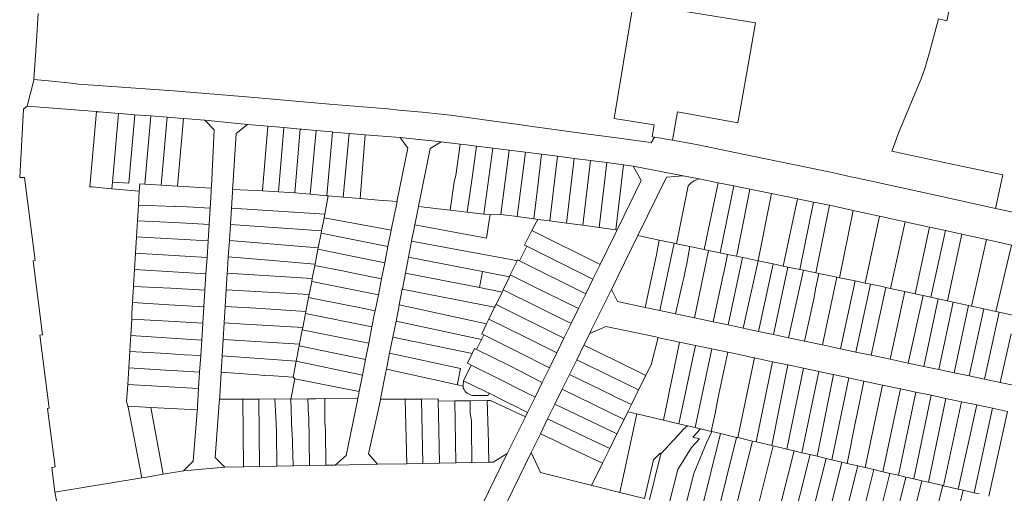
# Model space of a CAD drawing. Header units: metres. Extents: x 151449 to 154753, y 463150 to 465307.
# Tile 20 of 52: x 152979 to 153339, y 463759 to 463932. Entities that reach past the tile are written whole.
import ezdxf

# ---------------------------------------------------------------- set-up
doc = ezdxf.new("R2010")
doc.units = ezdxf.units.M
doc.layers.add('B-PV-KG-GRENS_PERCEEL-G', color=211, linetype='Continuous', lineweight=9)

msp = doc.modelspace()

# ---------------------------------------------------------------- linework, layer by layer
at = {"layer": 'B-PV-KG-GRENS_PERCEEL-G', "flags": 128}
for points in [[(153338.99, 463961.933), (153333.996, 463940.903), (153330.186, 463941.802), (153328.93, 463936.505), (153319.643, 463938.544), (153317.97, 463931.402), (153314.993, 463932.121), (153311.648, 463919.921), (153309.975, 463913.969), (153308.662, 463910.22), (153306.693, 463905.579), (153303.948, 463898.915), (153300.547, 463890.764), (153299.651, 463888.443), (153298.517, 463885.349), (153297.92, 463883.742), (153320.483, 463878.943), (153338.462, 463875.104), (153335.824, 463862.816)], [(153248.084, 463930.699), (153203.591, 463937.953), (153203.173, 463936.228), (153196.496, 463895.78), (153211.114, 463893.406), (153210.367, 463888.999)], [(152985.452, 463924.155), (152986.12, 463934.081)], [(153217.786, 463887.827), (153219.639, 463898.202), (153241.701, 463894.147), (153244.98, 463912.588), (153248.084, 463930.699)], [(152984.496, 463909.944), (152985.452, 463924.155)], [(152982.052, 463900.214), (152984.484, 463909.77), (152984.496, 463909.944)], [(152984.496, 463909.944), (152989.846, 463909.483), (152997.032, 463908.732), (153000.928, 463908.309), (153035.543, 463905.792), (153063.65, 463903.487), (153092.549, 463900.994), (153113.782, 463899.211), (153117.899, 463898.803), (153126.43, 463897.996), (153133.292, 463897.297), (153137.708, 463896.807), (153151.653, 463894.909), (153161.669, 463893.509), (153167.51, 463892.639), (153187.038, 463890.011), (153196.502, 463888.779), (153208.984, 463887.024), (153210.06, 463886.864)], [(152980.701, 463899.117), (152979.357, 463874.125), (152980.376, 463874.113)], [(152982.052, 463900.214), (152980.701, 463899.117)], [(153007.361, 463898.231), (152982.052, 463900.214)], [(153004.932, 463870.769), (153007.361, 463898.231)], [(153007.387, 463898.229), (153007.361, 463898.231)], [(153007.535, 463898.217), (153007.387, 463898.229)], [(153008.53, 463898.139), (153007.535, 463898.217)], [(153015.496, 463897.592), (153008.53, 463898.139)], [(153013.272, 463872.445), (153015.496, 463897.592)], [(153013.272, 463872.445), (153019.196, 463872.085), (153021.372, 463897.122)], [(153021.372, 463897.122), (153017.425, 463897.441), (153015.496, 463897.592)], [(153027.27, 463896.646), (153021.372, 463897.122)], [(153027.27, 463896.646), (153025.113, 463871.726)], [(153033.212, 463896.166), (153027.27, 463896.646)], [(153031.04, 463871.364), (153033.212, 463896.166)], [(153039.133, 463895.689), (153039.044, 463895.696), (153033.212, 463896.166)], [(153036.972, 463871.012), (153039.133, 463895.689)], [(153039.212, 463895.683), (153039.133, 463895.689)], [(153047.035, 463895.084), (153039.212, 463895.683)], [(153049.387, 463870.886), (153050.453, 463891.564), (153047.035, 463895.084)], [(153062.607, 463893.581), (153047.035, 463895.084)], [(153062.607, 463893.581), (153058.43, 463890.297), (153057.214, 463871.123)], [(153069.955, 463892.92), (153069.875, 463892.927), (153062.607, 463893.581)], [(153069.955, 463892.92), (153069.952, 463892.878), (153068.011, 463869.42), (153067.997, 463869.245)], [(153075.851, 463892.39), (153069.955, 463892.92)], [(153075.851, 463892.39), (153073.91, 463868.932)], [(153081.807, 463891.854), (153075.851, 463892.39)], [(153081.807, 463891.854), (153079.876, 463868.532)], [(153082.424, 463891.798), (153081.807, 463891.854)], [(153087.669, 463891.326), (153082.424, 463891.798)], [(153087.669, 463891.326), (153085.523, 463868.029)], [(153093.655, 463890.79), (153093.447, 463890.807), (153087.669, 463891.326)], [(153093.655, 463890.79), (153091.509, 463867.496)], [(153099.664, 463890.286), (153093.655, 463890.79)], [(153097.518, 463866.988), (153099.664, 463890.286)], [(153105.614, 463889.788), (153099.664, 463890.286)], [(153103.671, 463866.471), (153105.614, 463889.788)], [(153118.318, 463888.724), (153105.614, 463889.788)], [(153117.285, 463865.819), (153121.119, 463884.862), (153118.318, 463888.724)], [(153118.318, 463888.724), (153133.325, 463887.208)], [(153211.248, 463888.885), (153210.06, 463886.864)], [(153210.367, 463888.999), (153211.248, 463888.885)], [(153211.248, 463888.885), (153212.879, 463888.629), (153215.649, 463888.163), (153217.786, 463887.827)], [(153217.786, 463887.827), (153226.534, 463886.165), (153244.18, 463882.569), (153256.504, 463879.977), (153271.368, 463876.97), (153277.887, 463875.608), (153281.815, 463874.688), (153283.021, 463874.424)], [(153133.325, 463887.208), (153129.246, 463884.789), (153125.354, 463865.321)], [(153140.294, 463886.331), (153133.325, 463887.208)], [(153140.294, 463886.331), (153138.659, 463874.922)], [(153146.247, 463885.594), (153141.474, 463886.183), (153140.294, 463886.331)], [(153146.247, 463885.594), (153144.598, 463874.07)], [(153152.237, 463884.855), (153146.247, 463885.594)], [(153152.237, 463884.855), (153148.94, 463860.785)], [(153158.14, 463884.127), (153152.237, 463884.855)], [(153158.14, 463884.127), (153155.102, 463860.604)], [(153164.095, 463883.393), (153158.14, 463884.127)], [(153164.095, 463883.393), (153161.053, 463859.836)], [(153169.991, 463882.666), (153164.095, 463883.393)], [(153167.123, 463859.035), (153168.58, 463871.037), (153169.991, 463882.666)], [(153175.832, 463881.945), (153169.991, 463882.666)], [(153175.832, 463881.945), (153172.989, 463858.26)], [(153181.858, 463881.154), (153175.832, 463881.945)], [(153181.87, 463881.152), (153179.084, 463857.456)], [(153181.87, 463881.152), (153181.858, 463881.154)], [(153187.82, 463880.372), (153181.87, 463881.152)], [(153187.82, 463880.372), (153185.033, 463856.67)], [(153193.828, 463879.583), (153187.82, 463880.372)], [(153193.828, 463879.583), (153191.042, 463855.876)], [(153199.926, 463878.783), (153193.828, 463879.583)], [(153199.926, 463878.783), (153197.14, 463855.071)], [(153197.926, 463855.693), (153206.407, 463872.995), (153203.391, 463878.328)], [(153203.391, 463878.328), (153199.926, 463878.783)], [(153221.74, 463874.8), (153203.391, 463878.328)], [(152981.125, 463874.094), (152980.533, 463874.114), (152980.376, 463874.113)], [(152981.125, 463874.094), (152984.957, 463843.748), (152984.302, 463843.63), (152987.705, 463816.594), (152986.693, 463816.477), (152990.096, 463789.797), (152989.501, 463789.68), (152992.325, 463768.308)], [(153138.659, 463874.922), (153138.043, 463872.528)], [(153144.598, 463874.07), (153142.8, 463861.502)], [(153221.74, 463874.8), (153215.68, 463874.295), (153205.164, 463852.917)], [(153227.579, 463873.619), (153221.74, 463874.8)], [(153227.579, 463873.619), (153226.922, 463873.43), (153226.286, 463873.181), (153225.675, 463872.873), (153225.096, 463872.509), (153224.554, 463872.093), (153224.053, 463871.628), (153223.598, 463871.118)], [(153234.519, 463872.215), (153227.579, 463873.619)], [(153283.021, 463874.424), (153284.895, 463874.013)], [(153284.895, 463874.013), (153314.48, 463867.525), (153335.824, 463862.816)], [(153004.932, 463870.769), (153005.844, 463870.688)], [(153005.844, 463870.688), (153013.06, 463870.047)], [(153013.06, 463870.047), (153013.272, 463872.445)], [(153013.06, 463870.047), (153023.043, 463869.161)], [(153023.043, 463869.161), (153023.209, 463871.842)], [(153025.113, 463871.726), (153023.209, 463871.842)], [(153025.113, 463871.726), (153031.04, 463871.364)], [(153036.972, 463871.012), (153031.04, 463871.364)], [(153049.355, 463870.276), (153036.972, 463871.012)], [(153049.292, 463869.034), (153049.353, 463870.228)], [(153049.353, 463870.228), (153049.355, 463870.276)], [(153049.355, 463870.276), (153049.387, 463870.886)], [(153057.131, 463869.82), (153057.057, 463868.657)], [(153057.214, 463871.123), (153057.146, 463870.056), (153057.131, 463869.82)], [(153067.997, 463869.245), (153057.131, 463869.82)], [(153138.043, 463872.528), (153136.617, 463862.224)], [(153219.253, 463849.946), (153223.598, 463871.118)], [(153229.41, 463847.814), (153234.519, 463872.215)], [(153240.232, 463871.06), (153234.519, 463872.215)], [(153240.232, 463871.06), (153235.177, 463846.604)], [(153246.088, 463869.876), (153240.232, 463871.06)], [(153243.647, 463857.393), (153246.088, 463869.876)], [(153253.993, 463868.277), (153246.088, 463869.876)], [(153023.043, 463869.161), (153022.727, 463864.069)], [(153048.952, 463862.905), (153049.071, 463864.746), (153049.292, 463869.034)], [(153056.696, 463862.974), (153057.057, 463868.657)], [(153067.997, 463869.245), (153073.91, 463868.932)], [(153073.91, 463868.932), (153079.876, 463868.532)], [(153079.876, 463868.532), (153085.523, 463868.029)], [(153085.523, 463868.029), (153091.509, 463867.496)], [(153090.78, 463860.742), (153092.094, 463867.444)], [(153091.509, 463867.496), (153092.094, 463867.444)], [(153092.094, 463867.444), (153097.518, 463866.988)], [(153103.671, 463866.471), (153097.518, 463866.988)], [(153110.386, 463865.907), (153103.671, 463866.471)], [(153249.092, 463843.688), (153249.118, 463843.809), (153253.993, 463868.277)], [(153263.48, 463866.358), (153253.993, 463868.277)], [(153263.48, 463866.358), (153258.227, 463841.783)], [(153269.367, 463865.167), (153263.48, 463866.358)], [(153022.727, 463864.069), (153022.372, 463858.352)], [(153036.085, 463863.58), (153022.727, 463864.069)], [(153036.09, 463863.66), (153036.085, 463863.58)], [(153036.09, 463863.66), (153042.679, 463863.273)], [(153042.679, 463863.273), (153048.952, 463862.905)], [(153048.564, 463856.907), (153048.952, 463862.905)], [(153056.314, 463856.949), (153056.696, 463862.974)], [(153056.696, 463862.974), (153090.78, 463860.742)], [(153110.386, 463865.907), (153117.188, 463865.336)], [(153115.086, 463854.887), (153115.453, 463856.721), (153116.839, 463863.603)], [(153117.188, 463865.336), (153116.839, 463863.603)], [(153117.285, 463865.819), (153117.188, 463865.336)], [(153125.006, 463863.581), (153123.77, 463857.396), (153123.654, 463856.797)], [(153125.047, 463863.788), (153125.006, 463863.581)], [(153125.006, 463863.581), (153136.617, 463862.224)], [(153125.047, 463863.788), (153125.354, 463865.321)], [(153264.297, 463840.517), (153269.367, 463865.167)], [(153275.213, 463863.985), (153269.367, 463865.167)], [(153275.213, 463863.985), (153270.119, 463839.303)], [(153283.836, 463862.111), (153276.225, 463863.781), (153275.213, 463863.985)], [(153343.784, 463861.087), (153341.659, 463861.572), (153335.824, 463862.816)], [(153089.586, 463854.653), (153090.524, 463859.438)], [(153090.524, 463859.438), (153090.78, 463860.742)], [(153115.086, 463854.887), (153109.781, 463855.87), (153090.524, 463859.438)], [(153151.171, 463860.524), (153150.864, 463858.429), (153149.915, 463851.957), (153123.654, 463856.797)], [(153136.617, 463862.224), (153142.8, 463861.502)], [(153142.8, 463861.502), (153148.94, 463860.785)], [(153148.94, 463860.785), (153151.171, 463860.524)], [(153151.171, 463860.524), (153155.102, 463860.604)], [(153161.053, 463859.836), (153155.102, 463860.604)], [(153161.053, 463859.836), (153167.123, 463859.035)], [(153167.123, 463859.035), (153168.59, 463858.841)], [(153278.824, 463837.492), (153283.836, 463862.111)], [(153293.422, 463860.006), (153283.836, 463862.111)], [(153293.422, 463860.006), (153288.209, 463835.547)], [(153302.787, 463857.95), (153293.422, 463860.006)], [(153022.372, 463858.352), (153022.008, 463852.483)], [(153022.372, 463858.352), (153030.503, 463857.947)], [(153035.738, 463857.66), (153030.503, 463857.947)], [(153035.738, 463857.66), (153042.327, 463857.273)], [(153042.327, 463857.273), (153048.564, 463856.907)], [(153048.178, 463850.949), (153048.564, 463856.907)], [(153055.941, 463851.072), (153056.314, 463856.949)], [(153056.314, 463856.949), (153089.586, 463854.653)], [(153123.654, 463856.797), (153122.51, 463850.869)], [(153166.39, 463854.789), (153168.132, 463857.997), (153168.59, 463858.841)], [(153168.59, 463858.841), (153172.989, 463858.26)], [(153172.989, 463858.26), (153179.084, 463857.456)], [(153179.084, 463857.456), (153179.179, 463857.443)], [(153179.179, 463857.443), (153185.033, 463856.67)], [(153185.033, 463856.67), (153191.042, 463855.876)], [(153197.14, 463855.071), (153191.042, 463855.876)], [(153197.591, 463855.011), (153197.926, 463855.693)], [(153243.069, 463854.407), (153243.647, 463857.393)], [(153302.787, 463857.95), (153297.401, 463833.604)], [(153311.709, 463855.991), (153302.787, 463857.95)], [(153306.451, 463831.623), (153311.709, 463855.991)], [(153317.512, 463854.717), (153311.709, 463855.991)], [(153022.008, 463852.483), (153021.635, 463846.467)], [(153048.178, 463850.949), (153022.008, 463852.483)], [(153089.429, 463853.851), (153088.387, 463848.384)], [(153089.429, 463853.851), (153089.586, 463854.653)], [(153089.429, 463853.851), (153113.888, 463848.894)], [(153113.888, 463848.894), (153115.086, 463854.887)], [(153164.565, 463849.021), (153163.804, 463849.399), (153166.39, 463854.789)], [(153166.39, 463854.789), (153191.401, 463842.384)], [(153191.401, 463842.384), (153197.143, 463854.096)], [(153205.164, 463852.917), (153195.476, 463833.172)], [(153197.14, 463855.071), (153197.591, 463855.011)], [(153197.143, 463854.096), (153197.591, 463855.011)], [(153207.301, 463852.446), (153205.164, 463852.917)], [(153207.301, 463852.446), (153212.962, 463851.267)], [(153242.472, 463851.357), (153243.069, 463854.407)], [(153317.512, 463854.717), (153312.227, 463830.363)], [(153323.566, 463853.388), (153317.512, 463854.717)], [(153318.213, 463829.059), (153323.566, 463853.388)], [(153332.507, 463851.425), (153323.566, 463853.388)], [(153047.789, 463844.932), (153048.178, 463850.949)], [(153055.561, 463845.085), (153055.941, 463851.072)], [(153069.36, 463849.96), (153055.941, 463851.072)], [(153075.046, 463849.489), (153069.36, 463849.96)], [(153075.046, 463849.489), (153088.387, 463848.384)], [(153088.387, 463848.384), (153088.298, 463847.925)], [(153112.692, 463842.912), (153113.888, 463848.894)], [(153122.51, 463850.869), (153121.386, 463845.043)], [(153122.51, 463850.869), (153158.813, 463844.146), (153161.063, 463843.707)], [(153161.943, 463843.614), (153164.565, 463849.021)], [(153164.565, 463849.021), (153188.769, 463837.014)], [(153212.962, 463851.267), (153211.935, 463845.886)], [(153212.962, 463851.267), (153218.389, 463850.128)], [(153218.389, 463850.128), (153213.2, 463825.49)], [(153218.389, 463850.128), (153219.253, 463849.946)], [(153219.253, 463849.946), (153224.18, 463848.912)], [(153222.934, 463841.975), (153224.18, 463848.912)], [(153224.18, 463848.912), (153229.41, 463847.814)], [(153242.472, 463851.357), (153241.472, 463846.406)], [(153332.507, 463851.425), (153327.066, 463827.126)], [(153341.665, 463849.415), (153332.507, 463851.425)], [(153335.975, 463825.172), (153341.665, 463849.415)], [(153021.635, 463846.467), (153021.263, 463840.477)], [(153021.635, 463846.467), (153047.789, 463844.932)], [(153047.402, 463838.944), (153047.789, 463844.932)], [(153055.184, 463839.113), (153055.253, 463840.221), (153055.561, 463845.085)], [(153068.864, 463843.98), (153055.561, 463845.085)], [(153088.298, 463847.925), (153087.241, 463842.454)], [(153088.298, 463847.925), (153112.692, 463842.912)], [(153121.386, 463845.043), (153120.249, 463839.152)], [(153121.386, 463845.043), (153148.435, 463839.774)], [(153207.784, 463826.636), (153211.935, 463845.886)], [(153230.973, 463847.486), (153225.806, 463822.82)], [(153229.41, 463847.814), (153230.973, 463847.486)], [(153230.973, 463847.486), (153235.177, 463846.604)], [(153235.177, 463846.604), (153237.911, 463846.03)], [(153236.945, 463841.058), (153237.911, 463846.03)], [(153237.911, 463846.03), (153241.189, 463845.342)], [(153243.358, 463844.886), (153238.121, 463820.212)], [(153241.472, 463846.406), (153241.189, 463845.342)], [(153241.189, 463845.342), (153243.358, 463844.886)], [(153243.358, 463844.886), (153244.772, 463844.589), (153249.092, 463843.688)], [(153068.864, 463843.98), (153087.213, 463842.456)], [(153087.143, 463841.929), (153086.218, 463837.155)], [(153087.157, 463842.144), (153087.143, 463841.929)], [(153097.298, 463839.999), (153087.143, 463841.929)], [(153087.213, 463842.456), (153087.157, 463842.144)], [(153087.213, 463842.456), (153087.241, 463842.454)], [(153111.562, 463837.258), (153112.692, 463842.912)], [(153158.564, 463838.517), (153161.063, 463843.707)], [(153161.063, 463843.707), (153161.197, 463843.984)], [(153161.943, 463843.614), (153161.197, 463843.984)], [(153186.124, 463831.617), (153161.943, 463843.614)], [(153188.769, 463837.014), (153191.401, 463842.384)], [(153221.902, 463837.396), (153222.866, 463841.675)], [(153222.934, 463841.975), (153222.866, 463841.675)], [(153236.945, 463841.058), (153236.088, 463837.327)], [(153243.69, 463819.033), (153249.092, 463843.688)], [(153249.092, 463843.688), (153254.546, 463842.551)], [(153254.546, 463842.551), (153249.252, 463817.855)], [(153254.546, 463842.551), (153258.227, 463841.783)], [(153254.709, 463816.699), (153260.002, 463841.413)], [(153258.227, 463841.783), (153260.002, 463841.413)], [(153260.002, 463841.413), (153264.297, 463840.517)], [(153021.263, 463840.477), (153020.902, 463834.664)], [(153021.263, 463840.477), (153047.402, 463838.944)], [(153047.017, 463832.983), (153047.402, 463838.944)], [(153054.807, 463833.06), (153055.184, 463839.113)], [(153055.184, 463839.113), (153086.218, 463837.155)], [(153097.298, 463839.999), (153101.266, 463839.193)], [(153111.539, 463837.144), (153101.266, 463839.193)], [(153120.249, 463839.152), (153119.147, 463833.441), (153119.122, 463833.31)], [(153147.265, 463833.889), (153120.249, 463839.152)], [(153148.435, 463839.774), (153147.265, 463833.889)], [(153148.435, 463839.774), (153158.249, 463837.862)], [(153155.964, 463833.119), (153158.249, 463837.862)], [(153158.249, 463837.862), (153158.564, 463838.517)], [(153183.47, 463826.203), (153177.22, 463829.293), (153169.045, 463833.335), (153158.564, 463838.517)], [(153221.902, 463837.396), (153221.436, 463835.488)], [(153265.625, 463840.24), (153260.253, 463815.525)], [(153264.297, 463840.517), (153265.625, 463840.24)], [(153265.625, 463840.24), (153270.119, 463839.303)], [(153270.098, 463833.304), (153271.298, 463839.057)], [(153270.119, 463839.303), (153271.298, 463839.057)], [(153271.298, 463839.057), (153275.551, 463838.17), (153277.839, 463837.696)], [(153277.839, 463837.696), (153272.658, 463812.898)], [(153277.839, 463837.696), (153278.824, 463837.492)], [(153278.824, 463837.492), (153284.509, 463836.314)], [(153020.885, 463834.317), (153020.58, 463828.38)], [(153020.889, 463834.402), (153020.885, 463834.317)], [(153047.017, 463832.983), (153034.568, 463833.637), (153029.076, 463833.91), (153020.885, 463834.317)], [(153020.902, 463834.664), (153020.889, 463834.402)], [(153085.09, 463831.328), (153086.016, 463836.116)], [(153086.218, 463837.155), (153086.016, 463836.116)], [(153100.093, 463833.309), (153086.016, 463836.116)], [(153110.364, 463831.261), (153111.539, 463837.144)], [(153111.539, 463837.144), (153111.562, 463837.258)], [(153155.554, 463832.274), (153147.265, 463833.889)], [(153186.124, 463831.617), (153188.769, 463837.014)], [(153218.95, 463824.272), (153221.436, 463835.488)], [(153232.624, 463821.376), (153236.088, 463837.327)], [(153279.188, 463811.515), (153284.509, 463836.314)], [(153284.509, 463836.314), (153288.209, 463835.547)], [(153290.106, 463835.154), (153284.826, 463810.321)], [(153288.209, 463835.547), (153290.106, 463835.154)], [(153290.106, 463835.154), (153294.53, 463834.237)], [(153290.373, 463809.146), (153295.739, 463833.97)], [(153295.739, 463833.97), (153294.53, 463834.237)], [(153297.401, 463833.604), (153295.739, 463833.97)], [(153046.62, 463826.848), (153047.007, 463832.832)], [(153047.007, 463832.832), (153047.017, 463832.983)], [(153054.43, 463826.995), (153054.807, 463833.06)], [(153054.807, 463833.06), (153085.09, 463831.328)], [(153084.881, 463830.248), (153083.906, 463825.2)], [(153084.881, 463830.248), (153085.09, 463831.328)], [(153098.923, 463827.445), (153084.881, 463830.248)], [(153104.997, 463832.331), (153100.093, 463833.309)], [(153104.997, 463832.331), (153110.364, 463831.261)], [(153109.191, 463825.395), (153110.364, 463831.261)], [(153119.122, 463833.31), (153118.006, 463827.524)], [(153119.122, 463833.31), (153152.837, 463826.67)], [(153155.554, 463832.274), (153153.346, 463827.72)], [(153155.964, 463833.119), (153155.554, 463832.274)], [(153180.816, 463820.789), (153155.964, 463833.119)], [(153183.47, 463826.203), (153186.124, 463831.617)], [(153195.476, 463833.172), (153188.136, 463818.309)], [(153195.476, 463833.172), (153197.737, 463828.764), (153207.784, 463826.636)], [(153266.087, 463814.29), (153269.516, 463830.231)], [(153270.098, 463833.304), (153269.516, 463830.231)], [(153302.673, 463832.446), (153297.319, 463807.675)], [(153300.858, 463832.842), (153297.401, 463833.604)], [(153300.858, 463832.842), (153302.673, 463832.446)], [(153302.673, 463832.446), (153306.451, 463831.623)], [(153303.925, 463806.276), (153309.403, 463830.979)], [(153306.451, 463831.623), (153309.403, 463830.979)], [(153309.403, 463830.979), (153312.227, 463830.363)], [(153312.227, 463830.363), (153314.883, 463829.785)], [(153020.58, 463828.38), (153020.378, 463824.431)], [(153020.58, 463828.38), (153034.01, 463827.59), (153040.451, 463827.211), (153046.62, 463826.848)], [(153046.233, 463820.86), (153046.62, 463826.848)], [(153054.058, 463821.006), (153054.43, 463826.995)], [(153061.226, 463826.581), (153054.43, 463826.995)], [(153061.226, 463826.581), (153065.611, 463826.314)], [(153102.124, 463826.806), (153098.923, 463827.445)], [(153102.124, 463826.806), (153109.191, 463825.395)], [(153118.006, 463827.524), (153117.839, 463826.659), (153116.84, 463821.648)], [(153118.006, 463827.524), (153149.889, 463820.591)], [(153152.837, 463826.67), (153150.728, 463822.321)], [(153152.837, 463826.67), (153153.346, 463827.72)], [(153153.346, 463827.72), (153178.174, 463815.4)], [(153213.2, 463825.49), (153207.784, 463826.636)], [(153314.883, 463829.785), (153309.613, 463805.072)], [(153314.883, 463829.785), (153318.213, 463829.059)], [(153315.119, 463803.906), (153320.393, 463828.583)], [(153318.213, 463829.059), (153320.393, 463828.583)], [(153320.393, 463828.583), (153324.844, 463827.613), (153325.909, 463827.379)], [(153325.909, 463827.379), (153320.672, 463802.73)], [(153325.909, 463827.379), (153327.066, 463827.126)], [(153327.066, 463827.126), (153331.495, 463826.155)], [(153020.266, 463822.388), (153020.378, 463824.431)], [(153065.611, 463826.314), (153083.906, 463825.2)], [(153083.744, 463824.367), (153082.757, 463819.258)], [(153083.906, 463825.2), (153083.744, 463824.367)], [(153108.031, 463819.518), (153083.744, 463824.367)], [(153108.031, 463819.518), (153109.021, 463824.543), (153109.191, 463825.395)], [(153180.816, 463820.789), (153183.47, 463826.203)], [(153218.95, 463824.272), (153213.2, 463825.49)], [(153225.806, 463822.82), (153218.95, 463824.272)], [(153326.141, 463801.572), (153331.495, 463826.155)], [(153331.495, 463826.155), (153335.975, 463825.172)], [(153337.157, 463824.913), (153331.76, 463800.382)], [(153335.975, 463825.172), (153337.157, 463824.913)], [(153337.157, 463824.913), (153342.151, 463823.818)], [(153019.935, 463816.338), (153020.266, 463822.388)], [(153020.266, 463822.388), (153033.658, 463821.6), (153040.098, 463821.221), (153046.233, 463820.86)], [(153045.836, 463814.719), (153046.233, 463820.86)], [(153053.682, 463814.961), (153054.058, 463821.006)], [(153061.434, 463820.557), (153054.058, 463821.006)], [(153061.434, 463820.557), (153065.851, 463820.288)], [(153065.851, 463820.288), (153082.757, 463819.258)], [(153106.864, 463813.592), (153108.031, 463819.518)], [(153116.84, 463821.648), (153115.667, 463815.762)], [(153116.84, 463821.648), (153148.024, 463814.867)], [(153149.889, 463820.591), (153148.128, 463816.958)], [(153150.728, 463822.321), (153149.889, 463820.591)], [(153175.52, 463809.986), (153163.435, 463816.096), (153150.728, 463822.321)], [(153178.174, 463815.4), (153180.816, 463820.789)], [(153211.717, 463815.82), (153193.462, 463819.687), (153187.567, 463817.149)], [(153232.624, 463821.376), (153225.806, 463822.82)], [(153238.121, 463820.212), (153232.624, 463821.376)], [(153243.69, 463819.033), (153238.121, 463820.212)], [(153019.58, 463810.523), (153019.855, 463814.878), (153019.935, 463816.338)], [(153019.935, 463816.338), (153045.836, 463814.719)], [(153082.596, 463818.479), (153081.514, 463813.225)], [(153082.757, 463819.258), (153082.596, 463818.479)], [(153106.864, 463813.592), (153082.596, 463818.479)], [(153148.868, 463816.593), (153148.024, 463814.867)], [(153148.128, 463816.958), (153148.868, 463816.593)], [(153148.868, 463816.593), (153160.816, 463810.696), (153172.879, 463804.598)], [(153187.567, 463817.149), (153185.476, 463812.888)], [(153188.136, 463818.309), (153187.567, 463817.149)], [(153212.613, 463815.63), (153211.717, 463815.82)], [(153249.252, 463817.855), (153243.69, 463819.033)], [(153254.709, 463816.699), (153249.252, 463817.855)], [(153260.253, 463815.525), (153254.709, 463816.699)], [(153337.544, 463799.157), (153341.476, 463816.989)], [(153045.466, 463809.003), (153045.836, 463814.719)], [(153053.303, 463808.875), (153053.682, 463814.961)], [(153053.682, 463814.961), (153081.514, 463813.225)], [(153081.399, 463812.592), (153080.383, 463806.978)], [(153081.514, 463813.225), (153081.399, 463812.592)], [(153105.684, 463807.601), (153081.399, 463812.592)], [(153105.684, 463807.601), (153106.864, 463813.592)], [(153115.667, 463815.762), (153114.498, 463809.895)], [(153115.667, 463815.762), (153144.655, 463809.795)], [(153148.024, 463814.867), (153146.233, 463811.203)], [(153175.52, 463809.986), (153178.174, 463815.4)], [(153185.476, 463812.888), (153182.833, 463807.502)], [(153208.059, 463801.781), (153196.472, 463807.517), (153185.476, 463812.888)], [(153212.613, 463815.63), (153209.968, 463805.661), (153209.313, 463804.329), (153208.059, 463801.781)], [(153213.465, 463815.449), (153212.613, 463815.63)], [(153220.37, 463813.986), (153213.465, 463815.449)], [(153217.429, 463799.641), (153220.37, 463813.986)], [(153220.134, 463784.06), (153226.267, 463812.737)], [(153226.267, 463812.737), (153220.37, 463813.986)], [(153232.151, 463811.491), (153226.267, 463812.737)], [(153266.087, 463814.29), (153260.253, 463815.525)], [(153272.658, 463812.898), (153266.087, 463814.29)], [(153279.188, 463811.515), (153272.658, 463812.898)], [(153019.201, 463804.531), (153019.58, 463810.523)], [(153032.926, 463809.738), (153019.58, 463810.523)], [(153032.926, 463809.738), (153039.515, 463809.352)], [(153039.515, 463809.352), (153045.466, 463809.003)], [(153045.078, 463803.015), (153045.466, 463809.003)], [(153052.937, 463802.977), (153053.303, 463808.875)], [(153053.303, 463808.875), (153080.383, 463806.978)], [(153114.498, 463809.895), (153113.325, 463804.011)], [(153139.29, 463798.729), (153140.368, 463804.268), (153114.498, 463809.895)], [(153144.655, 463809.795), (153142.914, 463806.204)], [(153145.511, 463811.56), (153144.655, 463809.795)], [(153146.233, 463811.203), (153145.511, 463811.56)], [(153146.233, 463811.203), (153158.095, 463805.348), (153170.237, 463799.209)], [(153172.879, 463804.598), (153175.52, 463809.986)], [(153232.151, 463811.491), (153226.072, 463782.669)], [(153238.054, 463810.24), (153232.151, 463811.491)], [(153234.433, 463793.146), (153238.054, 463810.24)], [(153243.853, 463809.012), (153238.054, 463810.24)], [(153243.853, 463809.012), (153247.452, 463808.249)], [(153284.826, 463810.321), (153279.188, 463811.515)], [(153290.373, 463809.146), (153284.826, 463810.321)], [(153297.319, 463807.675), (153290.373, 463809.146)], [(153079.253, 463801.127), (153080.383, 463806.978)], [(153104.559, 463801.89), (153080.383, 463806.978)], [(153104.559, 463801.89), (153105.684, 463807.601)], [(153144.309, 463805.513), (153141.529, 463799.824)], [(153144.309, 463805.513), (153142.914, 463806.204)], [(153149.447, 463802.967), (153144.309, 463805.513)], [(153182.833, 463807.502), (153180.19, 463802.116)], [(153182.833, 463807.502), (153205.441, 463796.458)], [(153247.829, 463808.169), (153241.715, 463779.005)], [(153247.829, 463808.169), (153247.452, 463808.249)], [(153254.34, 463806.79), (153247.829, 463808.169)], [(153248.429, 463777.426), (153254.34, 463806.79)], [(153259.975, 463805.596), (153254.057, 463776.101)], [(153259.975, 463805.596), (153254.34, 463806.79)], [(153265.634, 463804.397), (153259.975, 463805.596)], [(153303.925, 463806.276), (153297.319, 463807.675)], [(153309.613, 463805.072), (153303.925, 463806.276)], [(153315.119, 463803.906), (153309.613, 463805.072)], [(153018.817, 463798.459), (153019.201, 463804.531)], [(153032.574, 463803.748), (153019.201, 463804.531)], [(153032.574, 463803.748), (153039.163, 463803.362)], [(153039.163, 463803.362), (153045.078, 463803.015)], [(153044.691, 463797.006), (153044.704, 463797.23), (153045.078, 463803.015)], [(153052.408, 463794.047), (153052.932, 463802.903), (153052.937, 463802.977)], [(153052.937, 463802.977), (153066.352, 463802.036)], [(153066.352, 463802.036), (153066.345, 463801.935)], [(153068.681, 463801.77), (153066.345, 463801.935)], [(153068.681, 463801.77), (153068.689, 463801.88)], [(153079.253, 463801.127), (153068.689, 463801.88)], [(153103.37, 463795.858), (153104.559, 463801.89)], [(153113.325, 463804.011), (153113.136, 463803.064), (153111.33, 463793.788)], [(153113.325, 463804.011), (153139.222, 463798.379)], [(153149.447, 463802.967), (153150.475, 463802.478)], [(153150.475, 463802.478), (153167.597, 463793.822)], [(153170.237, 463799.209), (153172.879, 463804.598)], [(153180.19, 463802.116), (153177.546, 463796.73)], [(153180.19, 463802.116), (153196.076, 463794.425)], [(153208.059, 463801.781), (153205.441, 463796.458)], [(153259.525, 463774.813), (153265.634, 463804.397)], [(153271.26, 463803.206), (153265.061, 463773.51)], [(153271.26, 463803.206), (153265.634, 463804.397)], [(153270.683, 463772.186), (153276.646, 463802.052)], [(153276.646, 463802.052), (153276.413, 463802.108), (153271.26, 463803.206)], [(153276.646, 463802.052), (153282.203, 463800.876)], [(153320.672, 463802.73), (153315.119, 463803.906)], [(153326.141, 463801.572), (153320.672, 463802.73)], [(153331.76, 463800.382), (153326.141, 463801.572)], [(153018.886, 463790.583), (153018.421, 463792.186), (153018.817, 463798.459)], [(153044.691, 463797.006), (153018.817, 463798.459)], [(153078.375, 463793.122), (153079.893, 463800.525)], [(153079.253, 463801.127), (153079.893, 463800.525)], [(153079.893, 463800.525), (153103.37, 463795.858)], [(153139.222, 463798.379), (153139.29, 463798.729)], [(153139.222, 463798.379), (153141.362, 463797.793)], [(153141.362, 463797.793), (153141.396, 463798.509), (153141.503, 463799.217)], [(153141.401, 463797.078), (153141.362, 463797.793)], [(153141.503, 463799.217), (153141.529, 463799.824)], [(153149.802, 463795.762), (153141.529, 463799.824)], [(153167.597, 463793.822), (153170.237, 463799.209)], [(153215.891, 463791.923), (153216.809, 463796.84), (153217.429, 463799.641)], [(153282.203, 463800.876), (153276.051, 463770.921)], [(153282.203, 463800.876), (153287.732, 463799.706)], [(153285.656, 463789.452), (153287.732, 463799.706)], [(153287.732, 463799.706), (153294.55, 463798.263)], [(153294.55, 463798.263), (153288.231, 463768.053)], [(153294.55, 463798.263), (153301.073, 463796.883)], [(153337.544, 463799.157), (153331.76, 463800.382)], [(153342.895, 463798.024), (153337.544, 463799.157)], [(153044.323, 463790.518), (153044.691, 463797.006)], [(153102.899, 463793.464), (153103.23, 463795.145)], [(153103.23, 463795.145), (153103.37, 463795.858)], [(153145.451, 463794.399), (153144.886, 463794.453), (153144.332, 463794.576), (153143.797, 463794.765), (153143.289, 463795.018), (153142.816, 463795.331), (153142.385, 463795.699), (153142.001, 463796.117), (153141.672, 463796.579), (153141.401, 463797.078)], [(153150.835, 463795.27), (153150.678, 463794.949), (153150.429, 463794.445), (153149.409, 463794.457), (153145.451, 463794.399)], [(153150.835, 463795.27), (153149.802, 463795.762)], [(153164.872, 463788.264), (153159.115, 463791.085), (153159.068, 463791.164), (153152.939, 463794.174), (153152.976, 463794.25), (153150.835, 463795.27)], [(153177.546, 463796.73), (153174.858, 463791.252)], [(153177.546, 463796.73), (153200.143, 463785.691)], [(153196.033, 463794.335), (153196.076, 463794.425)], [(153196.033, 463794.335), (153202.81, 463791.102)], [(153202.81, 463791.102), (153205.441, 463796.458)], [(153294.684, 463766.549), (153301.073, 463796.883)], [(153306.681, 463795.696), (153300.366, 463765.238)], [(153301.073, 463796.883), (153306.681, 463795.696)], [(153305.997, 463763.938), (153312.356, 463794.495)], [(153306.681, 463795.696), (153312.356, 463794.495)], [(153312.356, 463794.495), (153317.697, 463793.364)], [(153054.241, 463768.194), (153050.764, 463771.786), (153052.268, 463791.69)], [(153052.268, 463791.69), (153052.35, 463793.067)], [(153052.35, 463793.067), (153052.408, 463794.047)], [(153060.813, 463793.106), (153052.35, 463793.067)], [(153066.693, 463793.133), (153060.813, 463793.106)], [(153060.813, 463793.106), (153061.128, 463768.327)], [(153072.556, 463793.16), (153066.693, 463793.133)], [(153066.693, 463793.133), (153066.938, 463768.439)], [(153072.556, 463793.16), (153078.375, 463793.122)], [(153072.556, 463793.16), (153072.868, 463786.617)], [(153078.375, 463793.122), (153084.59, 463793.209)], [(153078.89, 463781.127), (153078.79, 463781.125), (153078.375, 463793.122)], [(153087.452, 463793.249), (153084.59, 463793.209)], [(153084.85, 463786.813), (153084.59, 463793.209)], [(153090.819, 463793.296), (153087.452, 463793.249)], [(153090.819, 463786.77), (153090.811, 463788.686), (153090.819, 463793.296)], [(153102.899, 463793.464), (153090.819, 463793.296)], [(153102.726, 463792.587), (153098.602, 463772.518), (153094.643, 463768.971)], [(153102.726, 463792.587), (153102.899, 463793.464)], [(153111.035, 463792.268), (153106.786, 463773.037), (153110.025, 463769.255)], [(153111.035, 463792.268), (153111.192, 463793.078)], [(153111.192, 463793.078), (153111.33, 463793.788)], [(153111.192, 463793.078), (153120.171, 463793.114)], [(153120.171, 463793.114), (153126.109, 463793.138)], [(153120.171, 463793.114), (153120.734, 463769.453)], [(153126.109, 463793.138), (153132.181, 463793.162), (153132.168, 463792.406)], [(153126.109, 463793.138), (153126.668, 463769.563)], [(153138.271, 463792.446), (153132.168, 463792.406)], [(153132.168, 463792.406), (153132.292, 463787.633)], [(153138.271, 463792.446), (153143.912, 463792.483)], [(153138.704, 463769.786), (153138.271, 463792.446)], [(153150.165, 463792.55), (153143.912, 463792.483)], [(153143.912, 463792.483), (153143.946, 463788.003)], [(153164.094, 463786.677), (153151.296, 463792.562), (153150.165, 463792.55)], [(153150.604, 463777.279), (153150.165, 463792.55)], [(153164.872, 463788.264), (153167.597, 463793.822)], [(153174.858, 463791.252), (153172.216, 463785.868)], [(153174.858, 463791.252), (153190.722, 463783.645), (153197.527, 463780.382)], [(153202.81, 463791.102), (153201.491, 463788.426)], [(153215.891, 463791.923), (153214.482, 463785.384)], [(153233.422, 463787.862), (153234.433, 463793.146)], [(153317.697, 463793.364), (153311.314, 463762.71)], [(153316.783, 463761.448), (153323.397, 463792.158)], [(153317.697, 463793.364), (153323.397, 463792.158)], [(153328.942, 463790.985), (153322.226, 463760.191)], [(153323.397, 463792.158), (153328.942, 463790.985)], [(153328.942, 463790.985), (153334.726, 463789.76)], [(153027.225, 463789.99), (153023.129, 463790.285), (153018.886, 463790.583)], [(153019.021, 463790.117), (153018.886, 463790.583)], [(153019.021, 463790.117), (153024.03, 463764.297)], [(153031.785, 463765.625), (153027.225, 463789.99)], [(153027.225, 463789.99), (153044.247, 463789.169)], [(153039.195, 463766.918), (153042.727, 463770.43), (153044.215, 463788.606)], [(153044.215, 463788.606), (153044.247, 463789.169)], [(153044.247, 463789.169), (153044.323, 463790.518)], [(153132.352, 463787.634), (153132.292, 463787.633)], [(153132.693, 463769.675), (153132.352, 463787.634)], [(153144.349, 463785.148), (153143.946, 463788.003)], [(153164.872, 463788.264), (153164.094, 463786.677)], [(153204.767, 463787.659), (153198.573, 463758.979)], [(153200.143, 463785.691), (153201.491, 463788.426)], [(153201.491, 463788.426), (153204.767, 463787.659)], [(153204.767, 463787.659), (153214.482, 463785.384)], [(153233.422, 463787.862), (153231.886, 463781.307)], [(153285.656, 463789.452), (153284.714, 463784.946)], [(153327.975, 463758.864), (153334.726, 463789.76)], [(153340.161, 463788.61), (153333.35, 463757.623)], [(153334.726, 463789.76), (153340.161, 463788.61)], [(153073.135, 463781.025), (153072.868, 463786.617)], [(153084.85, 463786.813), (153084.918, 463786.814), (153085.223, 463768.79)], [(153090.819, 463786.77), (153090.873, 463783.771)], [(153090.873, 463783.771), (153090.973, 463783.773)], [(153090.973, 463783.773), (153091.016, 463781.343)], [(153144.4, 463782.597), (153144.349, 463785.148)], [(153157.444, 463773.192), (153164.094, 463786.677)], [(153172.216, 463785.868), (153169.558, 463780.451)], [(153172.216, 463785.868), (153185.937, 463779.308), (153194.889, 463775.027)], [(153197.527, 463780.382), (153200.143, 463785.691)], [(153214.482, 463785.384), (153220.134, 463784.06)], [(153223.285, 463783.322), (153220.134, 463784.06)], [(153281.651, 463769.603), (153284.714, 463784.946)], [(153073.312, 463768.561), (153073.135, 463781.025)], [(153079.301, 463768.676), (153078.89, 463781.127)], [(153091.238, 463768.906), (153091.016, 463781.343)], [(153144.535, 463769.894), (153144.4, 463782.597)], [(153169.558, 463780.451), (153166.196, 463773.6)], [(153192.253, 463769.676), (153180.595, 463775.211), (153174.582, 463778.066), (153169.558, 463780.451)], [(153194.889, 463775.027), (153197.527, 463780.382)], [(153219.97, 463780.025), (153213.567, 463773.131), (153213.556, 463773.087)], [(153216.534, 463754.474), (153219.759, 463767.365), (153224.721, 463775.398), (153227.727, 463778.609), (153225.221, 463779.209), (153228.029, 463782.21)], [(153221.84, 463782.128), (153219.97, 463780.025)], [(153221.84, 463782.128), (153223.285, 463783.322)], [(153222.344, 463753.017), (153225.568, 463765.945), (153230.277, 463777.054), (153232.191, 463781.236)], [(153226.072, 463782.669), (153223.285, 463783.322)], [(153228.029, 463782.21), (153227.298, 463782.381), (153226.072, 463782.669)], [(153231.886, 463781.307), (153229.558, 463781.852), (153228.029, 463782.21)], [(153228.154, 463751.56), (153235.391, 463780.486)], [(153232.191, 463781.236), (153231.886, 463781.307)], [(153235.391, 463780.486), (153232.191, 463781.236)], [(153241.233, 463779.118), (153235.391, 463780.486)], [(153150.604, 463777.279), (153150.632, 463775.967)], [(153233.969, 463750.102), (153241.233, 463779.118)], [(153239.771, 463748.647), (153247.053, 463777.75)], [(153241.715, 463779.005), (153241.233, 463779.118)], [(153247.053, 463777.75), (153244.117, 463778.442), (153241.715, 463779.005)], [(153248.429, 463777.426), (153247.053, 463777.75)], [(153254.057, 463776.101), (153248.429, 463777.426)], [(153157.444, 463773.192), (153148.288, 463754.496)], [(153150.774, 463770.009), (153150.632, 463775.967)], [(153150.774, 463770.009), (153152.284, 463770.037), (153157.444, 463773.192)], [(153157.307, 463755.297), (153166.196, 463773.6)], [(153166.196, 463773.6), (153169.63, 463766.239), (153187.951, 463761.644)], [(153192.253, 463769.676), (153194.629, 463774.5), (153194.889, 463775.027)], [(153207.575, 463756.721), (153210.912, 463770.887), (153213.291, 463773.346), (153213.556, 463773.087)], [(153213.556, 463773.087), (153209.412, 463756.26)], [(153247.307, 463746.757), (153254.632, 463775.966)], [(153254.632, 463775.966), (153254.057, 463776.101)], [(153259.525, 463774.813), (153254.632, 463775.966)], [(153254.861, 463744.863), (153262.213, 463774.18)], [(153262.213, 463774.18), (153259.525, 463774.813)], [(153260.68, 463743.404), (153268.053, 463772.805)], [(153265.061, 463773.51), (153262.213, 463774.18)], [(153268.053, 463772.805), (153265.061, 463773.51)], [(153270.683, 463772.186), (153268.053, 463772.805)], [(153110.025, 463769.255), (153094.643, 463768.971)], [(153110.025, 463769.255), (153120.734, 463769.453)], [(153120.734, 463769.453), (153126.668, 463769.563)], [(153126.668, 463769.563), (153132.693, 463769.675)], [(153132.693, 463769.675), (153138.704, 463769.786)], [(153138.704, 463769.786), (153144.535, 463769.894)], [(153144.535, 463769.894), (153150.774, 463770.009)], [(153188.258, 463761.567), (153192.253, 463769.676)], [(153266.499, 463741.945), (153273.893, 463771.43)], [(153273.893, 463771.43), (153270.683, 463772.186)], [(153272.317, 463740.486), (153279.732, 463770.055)], [(153276.051, 463770.921), (153273.893, 463771.43)], [(153279.732, 463770.055), (153276.051, 463770.921)], [(153281.651, 463769.603), (153279.732, 463770.055)], [(153285.572, 463768.679), (153281.651, 463769.603)], [(152991.911, 463768.254), (152991.128, 463768.125), (152992.033, 463760.148)], [(152992.325, 463768.308), (152991.911, 463768.254)], [(153024.03, 463764.297), (153025.654, 463764.555), (153031.785, 463765.625)], [(153031.785, 463765.625), (153039.195, 463766.918)], [(153054.241, 463768.194), (153039.195, 463766.918)], [(153061.128, 463768.327), (153054.241, 463768.194)], [(153066.938, 463768.439), (153061.128, 463768.327)], [(153073.312, 463768.561), (153066.938, 463768.439)], [(153079.301, 463768.676), (153073.312, 463768.561)], [(153085.223, 463768.79), (153079.301, 463768.676)], [(153091.238, 463768.906), (153085.223, 463768.79)], [(153094.643, 463768.971), (153091.238, 463768.906)], [(153278.136, 463739.027), (153285.572, 463768.679)], [(153283.955, 463737.568), (153291.412, 463767.305)], [(153288.231, 463768.053), (153285.572, 463768.679)], [(153291.412, 463767.305), (153291.207, 463767.352), (153288.231, 463768.053)], [(153289.773, 463736.109), (153297.258, 463765.955)], [(153294.684, 463766.549), (153291.412, 463767.305)], [(153297.258, 463765.955), (153294.684, 463766.549)], [(153300.366, 463765.238), (153297.258, 463765.955)], [(152992.146, 463759.105), (153024.03, 463764.297)], [(153295.592, 463734.65), (153303.105, 463764.606)], [(153303.105, 463764.606), (153300.366, 463765.238)], [(153301.411, 463733.191), (153308.951, 463763.256)], [(153305.997, 463763.938), (153303.105, 463764.606)], [(153308.951, 463763.256), (153305.997, 463763.938)], [(153311.314, 463762.71), (153308.951, 463763.256)], [(153316.511, 463761.511), (153311.314, 463762.71)], [(152992.033, 463760.148), (152992.146, 463759.105)], [(152992.146, 463759.105), (152994.659, 463746.63)], [(153188.258, 463761.567), (153187.951, 463761.644)], [(153189.435, 463761.271), (153188.258, 463761.567)], [(153189.435, 463761.271), (153198.573, 463758.979)], [(153198.573, 463758.979), (153207.575, 463756.721)], [(153316.511, 463761.511), (153308.936, 463731.304)], [(153316.426, 463729.425), (153324.049, 463759.77)], [(153316.783, 463761.448), (153316.511, 463761.511)], [(153322.226, 463760.191), (153316.783, 463761.448)], [(153324.049, 463759.77), (153322.226, 463760.191)], [(153327.975, 463758.864), (153324.049, 463759.77)], [(153329.861, 463758.429), (153327.975, 463758.864)]]:
    msp.add_lwpolyline(points, dxfattribs=at)

doc.saveas('drawing.dxf')
